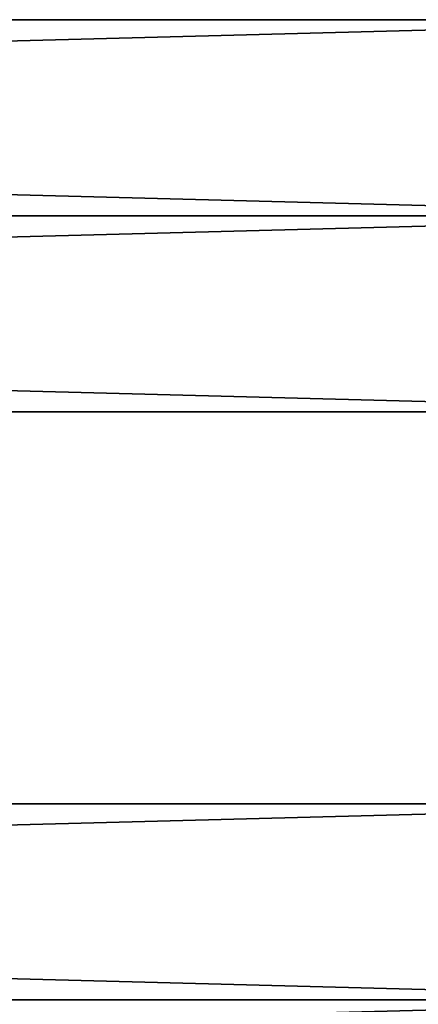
# Model space of a CAD drawing. Extents: x -250 to 250, y -968 to 894.
# Tile 254 of 256: x 165 to 188, y 770 to 825. Entities that reach past the tile are written whole.
import ezdxf

# ---------------------------------------------------------------- set-up
doc = ezdxf.new("R2010")
doc.units = 0
doc.header["$LTSCALE"] = 3.583593
for name, color, linetype in [('15', 7, 'CONTINUOUS'), ('16', 7, 'CONTINUOUS'), ('17', 7, 'CONTINUOUS'), ('18', 7, 'CONTINUOUS')]:
    doc.layers.add(name, color=color, linetype=linetype)

msp = doc.modelspace()

# ---------------------------------------------------------------- linework, layer by layer
at = {"layer": '15', "color": 7, "linetype": 'CONTINUOUS'}
for points in [[(210, 803, 0), (210, 814, 11), (-210, 803, 0), (210, 803, 0)], [(210, 814, -11), (210, 803, 0), (-210, 814, -11), (210, 814, -11)], [(210, 814, 11), (-210, 814, 11), (-210, 803, 0), (210, 814, 11)], [(-210, 814, -11), (210, 803, 0), (-210, 803, 0), (-210, 814, -11)]]:
    msp.add_3dface(points, dxfattribs=at)
at = {"layer": '16', "color": 7, "linetype": 'CONTINUOUS'}
for points in [[(210, 825, 0), (-210, 825, 0), (-210, 814, 11), (210, 825, 0)], [(210, 825, 0), (210, 814, -11), (-210, 825, 0), (210, 825, 0)], [(210, 814, -11), (-210, 814, -11), (-210, 825, 0), (210, 814, -11)], [(210, 814, 11), (210, 825, 0), (-210, 814, 11), (210, 814, 11)]]:
    msp.add_3dface(points, dxfattribs=at)
at = {"layer": '17', "color": 7, "linetype": 'CONTINUOUS'}
for points in [[(210, 759, 0), (210, 770, 11), (-210, 759, 0), (210, 759, 0)], [(-210, 770, -11), (210, 759, 0), (-210, 759, 0), (-210, 770, -11)], [(210, 770, 11), (-210, 770, 11), (-210, 759, 0), (210, 770, 11)], [(210, 770, -11), (210, 759, 0), (-210, 770, -11), (210, 770, -11)]]:
    msp.add_3dface(points, dxfattribs=at)
at = {"layer": '18', "color": 7, "linetype": 'CONTINUOUS'}
for points in [[(210, 770, 11), (210, 781, 0), (-210, 770, 11), (210, 770, 11)], [(210, 770, -11), (-210, 770, -11), (-210, 781, 0), (210, 770, -11)], [(210, 781, 0), (-210, 781, 0), (-210, 770, 11), (210, 781, 0)], [(210, 781, 0), (210, 770, -11), (-210, 781, 0), (210, 781, 0)]]:
    msp.add_3dface(points, dxfattribs=at)

doc.saveas('drawing.dxf')
